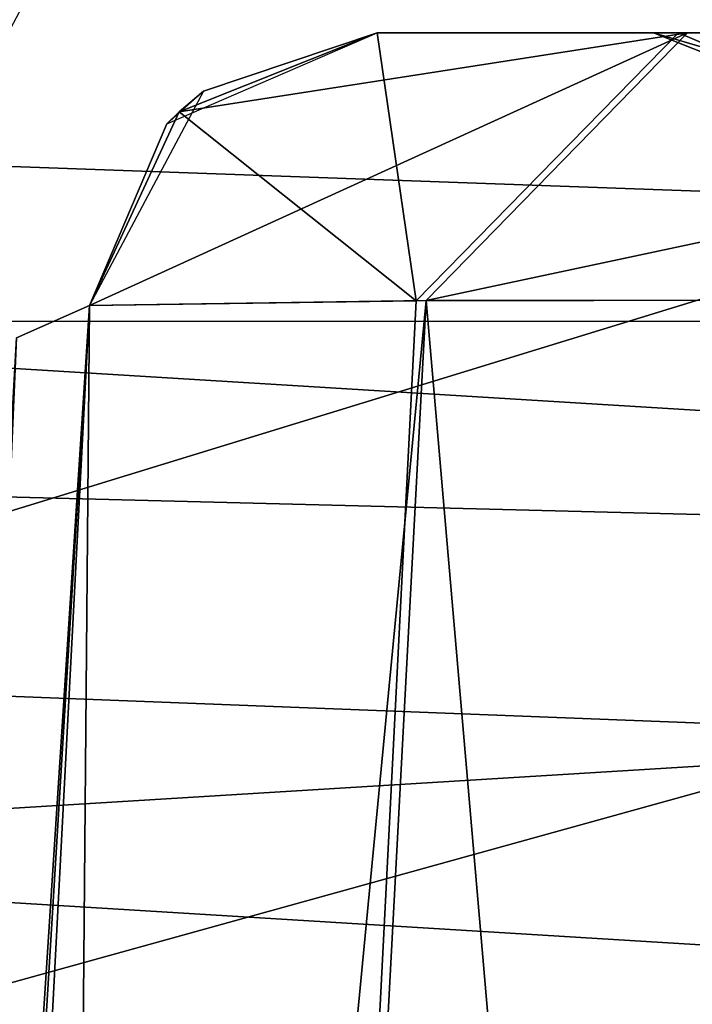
# Model space of a CAD drawing. Header units: inches. Extents: x -9.7 to 9.7, y -1.6 to 4.3.
# Tile 13 of 256: x -8.9872 to -8.9055, y -0.7231 to -0.6034. Entities that reach past the tile are written whole.
import ezdxf

# ---------------------------------------------------------------- set-up
doc = ezdxf.new("R2010")
doc.units = ezdxf.units.IN
doc.header["$LTSCALE"] = 81.481481
doc.header["$MEASUREMENT"] = 0
for name, color, linetype in [('1368', 7, 'CONTINUOUS'), ('1494', 7, 'CONTINUOUS'), ('1781', 7, 'CONTINUOUS'), ('1930', 7, 'CONTINUOUS'), ('1931', 7, 'CONTINUOUS'), ('2190', 7, 'CONTINUOUS'), ('2192', 7, 'CONTINUOUS'), ('2193', 7, 'CONTINUOUS'), ('2194', 7, 'CONTINUOUS'), ('2915', 7, 'CONTINUOUS'), ('2917', 7, 'CONTINUOUS'), ('2919', 7, 'CONTINUOUS'), ('2927', 7, 'CONTINUOUS'), ('2935', 7, 'CONTINUOUS'), ('2983', 7, 'CONTINUOUS'), ('2984', 7, 'CONTINUOUS'), ('3072', 7, 'CONTINUOUS'), ('3073', 7, 'CONTINUOUS'), ('3074', 7, 'CONTINUOUS'), ('4474', 7, 'CONTINUOUS'), ('4783', 7, 'CONTINUOUS'), ('4932', 7, 'CONTINUOUS'), ('4933', 7, 'CONTINUOUS'), ('5202', 7, 'CONTINUOUS'), ('5203', 7, 'CONTINUOUS'), ('5205', 7, 'CONTINUOUS'), ('5206', 7, 'CONTINUOUS'), ('5965', 7, 'CONTINUOUS'), ('5967', 7, 'CONTINUOUS'), ('5968', 7, 'CONTINUOUS'), ('5973', 7, 'CONTINUOUS'), ('5981', 7, 'CONTINUOUS'), ('6047', 7, 'CONTINUOUS'), ('6048', 7, 'CONTINUOUS'), ('6139', 7, 'CONTINUOUS'), ('6140', 7, 'CONTINUOUS'), ('6141', 7, 'CONTINUOUS'), ('6142', 7, 'CONTINUOUS'), ('9434', 7, 'CONTINUOUS'), ('9437', 7, 'CONTINUOUS'), ('9458', 7, 'CONTINUOUS')]:
    doc.layers.add(name, color=color, linetype=linetype)

msp = doc.modelspace()

# ---------------------------------------------------------------- linework, layer by layer
at = {"layer": '1368', "linetype": 'Continuous'}
for points in [[(-9.08179, -0.64005, 11.98), (-8.552, -0.64005, 11.98), (-8.552, -0.67253, 12.03625), (-9.08179, -0.64005, 11.98)], [(-9.08179, -0.65907, 12.02593), (-9.08179, -0.64005, 11.98), (-8.552, -0.67253, 12.03625), (-9.08179, -0.65907, 12.02593)], [(-9.08179, -0.705, 12.04495), (-9.08179, -0.65907, 12.02593), (-8.552, -0.67253, 12.03625), (-9.08179, -0.705, 12.04495)], [(-8.552, -0.73747, 12.03625), (-9.08179, -0.705, 12.04495), (-8.552, -0.67253, 12.03625), (-8.552, -0.73747, 12.03625)], [(-9.08179, -0.75093, 12.02593), (-9.08179, -0.705, 12.04495), (-8.552, -0.73747, 12.03625), (-9.08179, -0.75093, 12.02593)]]:
    msp.add_3dface(points, dxfattribs=at)
at = {"layer": '1494', "linetype": 'Continuous'}
for points in [[(-8.91021, -0.605, 10.22753), (-8.91021, -0.605, 8.53247), (-8.94379, -0.605, 8.53247), (-8.91021, -0.605, 10.22753)], [(-8.94379, -0.605, 10.22753), (-8.91021, -0.605, 10.22753), (-8.94379, -0.605, 8.53247), (-8.94379, -0.605, 10.22753)], [(-8.94379, -0.605, 5.25065), (-8.94379, -0.605, 6.22753), (-8.91021, -0.605, 6.22753), (-8.94379, -0.605, 5.25065)], [(-8.9061, -0.605, 5.07782), (-8.94379, -0.605, 5.25065), (-8.91021, -0.605, 5.25426), (-8.9061, -0.605, 5.07782)], [(-8.91021, -0.605, 5.25426), (-8.94379, -0.605, 5.25065), (-8.91021, -0.605, 6.22753), (-8.91021, -0.605, 5.25426)], [(-8.91021, -0.605, 13.50574), (-8.91021, -0.605, 12.53247), (-8.94379, -0.605, 12.53247), (-8.91021, -0.605, 13.50574)], [(-8.9072, -0.605, 13.67981), (-8.91021, -0.605, 13.50574), (-8.94379, -0.605, 12.53247), (-8.9072, -0.605, 13.67981)], [(-8.94379, -0.605, 13.50935), (-8.9072, -0.605, 13.67981), (-8.94379, -0.605, 12.53247), (-8.94379, -0.605, 13.50935)], [(-8.82724, -0.605, 5.01554), (-8.9061, -0.605, 5.07782), (-8.91021, -0.605, 5.25426), (-8.82724, -0.605, 5.01554)], [(-8.87573, -0.605, 13.66501), (-8.91021, -0.605, 13.50574), (-8.9072, -0.605, 13.67981), (-8.87573, -0.605, 13.66501)], [(-8.80769, -0.605, 13.81638), (-8.87573, -0.605, 13.66501), (-8.9072, -0.605, 13.67981), (-8.80769, -0.605, 13.81638)], [(-8.78499, -0.605, 4.92433), (-8.9061, -0.605, 5.07782), (-8.82724, -0.605, 5.01554), (-8.78499, -0.605, 4.92433)]]:
    msp.add_3dface(points, dxfattribs=at)
at = {"layer": '1781', "linetype": 'Continuous'}
for points in [[(-8.97874, -0.63817, 5.25065), (-9.02775, -1.57343, 5.20163), (-9.02775, -1.57343, 6.01564), (-8.97874, -0.63817, 5.25065)], [(-8.97874, -0.63817, 6.21444), (-8.97874, -0.63817, 5.25065), (-9.02775, -1.57343, 6.01564), (-8.97874, -0.63817, 6.21444)], [(-9.02775, -1.57343, 12.74436), (-9.02775, -1.57343, 13.55837), (-8.97874, -0.63817, 13.50935), (-9.02775, -1.57343, 12.74436)], [(-8.97874, -0.63817, 12.54556), (-9.02775, -1.57343, 12.74436), (-8.97874, -0.63817, 13.50935), (-8.97874, -0.63817, 12.54556)], [(-9.02775, -1.57343, 8.74436), (-9.02775, -1.57343, 10.01564), (-8.97874, -0.63817, 8.54556), (-9.02775, -1.57343, 8.74436)], [(-8.97874, -0.63817, 8.54556), (-9.02775, -1.57343, 10.01564), (-8.97874, -0.63817, 10.21444), (-8.97874, -0.63817, 8.54556)]]:
    msp.add_3dface(points, dxfattribs=at)
at = {"layer": '1930', "linetype": 'Continuous'}
for points in [[(-9.02775, -1.57343, 5.20163), (-8.97874, -0.63817, 5.25065), (-8.93784, -0.63757, 5.06327), (-9.02775, -1.57343, 5.20163)], [(-9.02775, -1.57343, 5.20163), (-8.93784, -0.63757, 5.06327), (-8.98771, -1.57292, 5.01611), (-9.02775, -1.57343, 5.20163)], [(-8.98771, -1.57292, 5.01611), (-8.93784, -0.63757, 5.06327), (-8.85715, -1.5728, 4.8491), (-8.98771, -1.57292, 5.01611)], [(-8.93784, -0.63757, 5.06327), (-8.80651, -0.63743, 4.89685), (-8.85715, -1.5728, 4.8491), (-8.93784, -0.63757, 5.06327)]]:
    msp.add_3dface(points, dxfattribs=at)
at = {"layer": '1931', "linetype": 'Continuous'}
for points in [[(-8.98686, -1.57292, 13.74574), (-8.85553, -1.5728, 13.91217), (-8.83117, -0.63741, 13.84237), (-8.98686, -1.57292, 13.74574)], [(-8.93905, -0.63758, 13.69406), (-8.98686, -1.57292, 13.74574), (-8.83117, -0.63741, 13.84237), (-8.93905, -0.63758, 13.69406)], [(-8.97874, -0.63817, 13.50935), (-8.98686, -1.57292, 13.74574), (-8.93905, -0.63758, 13.69406), (-8.97874, -0.63817, 13.50935)], [(-8.97874, -0.63817, 13.50935), (-9.02775, -1.57343, 13.55837), (-8.98686, -1.57292, 13.74574), (-8.97874, -0.63817, 13.50935)]]:
    msp.add_3dface(points, dxfattribs=at)
at = {"layer": '2190', "linetype": 'Continuous'}
for points in [[(-8.82724, -0.605, 5.01554), (-8.91021, -0.605, 5.25426), (-8.79987, -0.63743, 5.03721), (-8.82724, -0.605, 5.01554)], [(-8.79987, -0.63743, 5.03721), (-8.91021, -0.605, 5.25426), (-8.88612, -0.61461, 5.25426), (-8.79987, -0.63743, 5.03721)]]:
    msp.add_3dface(points, dxfattribs=at)
at = {"layer": '2192', "linetype": 'Continuous'}
for points in [[(-8.91021, -0.605, 12.53247), (-8.91021, -0.605, 13.50574), (-8.88612, -0.61461, 13.50574), (-8.91021, -0.605, 12.53247)], [(-8.88612, -0.61461, 12.53249), (-8.91021, -0.605, 12.53247), (-8.88612, -0.61461, 13.50574), (-8.88612, -0.61461, 12.53249)]]:
    msp.add_3dface(points, dxfattribs=at)
at = {"layer": '2193', "linetype": 'Continuous'}
for points in [[(-8.91021, -0.605, 8.53247), (-8.91021, -0.605, 10.22753), (-8.88612, -0.61461, 10.22751), (-8.91021, -0.605, 8.53247)], [(-8.88612, -0.61461, 8.53249), (-8.91021, -0.605, 8.53247), (-8.88612, -0.61461, 10.22751), (-8.88612, -0.61461, 8.53249)]]:
    msp.add_3dface(points, dxfattribs=at)
at = {"layer": '2194', "linetype": 'Continuous'}
msp.add_3dface([(-8.91021, -0.605, 13.50574), (-8.87573, -0.605, 13.66501), (-8.88612, -0.61461, 13.50574), (-8.91021, -0.605, 13.50574)], dxfattribs=at)
at = {"layer": '2915', "linetype": 'Continuous'}
for points in [[(-8.94379, -0.605, 6.22753), (-8.96788, -0.61461, 5.25065), (-8.96935, -0.6161, 6.22315), (-8.94379, -0.605, 6.22753)], [(-8.94379, -0.605, 6.22753), (-8.94379, -0.605, 5.25065), (-8.96788, -0.61461, 5.25065), (-8.94379, -0.605, 6.22753)], [(-8.96788, -0.61461, 5.25065), (-8.97874, -0.63817, 5.25065), (-8.96935, -0.6161, 6.22315), (-8.96788, -0.61461, 5.25065)], [(-8.97874, -0.63817, 5.25065), (-8.97874, -0.63817, 6.21444), (-8.96935, -0.6161, 6.22315), (-8.97874, -0.63817, 5.25065)]]:
    msp.add_3dface(points, dxfattribs=at)
at = {"layer": '2917', "linetype": 'Continuous'}
for points in [[(-8.96788, -0.61461, 13.50935), (-8.94379, -0.605, 13.50935), (-8.96491, -0.61209, 12.53527), (-8.96788, -0.61461, 13.50935)], [(-8.94379, -0.605, 13.50935), (-8.94379, -0.605, 12.53247), (-8.96491, -0.61209, 12.53527), (-8.94379, -0.605, 13.50935)], [(-8.97874, -0.63817, 12.54556), (-8.96788, -0.61461, 13.50935), (-8.96491, -0.61209, 12.53527), (-8.97874, -0.63817, 12.54556)], [(-8.97874, -0.63817, 12.54556), (-8.97874, -0.63817, 13.50935), (-8.96788, -0.61461, 13.50935), (-8.97874, -0.63817, 12.54556)]]:
    msp.add_3dface(points, dxfattribs=at)
at = {"layer": '2919', "linetype": 'Continuous'}
for points in [[(-8.96935, -0.6161, 10.22315), (-8.94379, -0.605, 10.22753), (-8.96491, -0.61209, 8.53527), (-8.96935, -0.6161, 10.22315)], [(-8.94379, -0.605, 10.22753), (-8.94379, -0.605, 8.53247), (-8.96491, -0.61209, 8.53527), (-8.94379, -0.605, 10.22753)], [(-8.97874, -0.63817, 8.54556), (-8.96935, -0.6161, 10.22315), (-8.96491, -0.61209, 8.53527), (-8.97874, -0.63817, 8.54556)], [(-8.97874, -0.63817, 8.54556), (-8.97874, -0.63817, 10.21444), (-8.96935, -0.6161, 10.22315), (-8.97874, -0.63817, 8.54556)]]:
    msp.add_3dface(points, dxfattribs=at)
at = {"layer": '2927', "linetype": 'Continuous'}
for points in [[(-8.93616, -0.42104, 12.46907), (-9.072, -0.42104, 12.46907), (-9.0087, -0.64284, 12.51622), (-8.93616, -0.42104, 12.46907)], [(-8.98302, -0.59442, 12.50593), (-8.93616, -0.42104, 12.46907), (-9.0087, -0.64284, 12.51622), (-8.98302, -0.59442, 12.50593)]]:
    msp.add_3dface(points, dxfattribs=at)
at = {"layer": '2935', "linetype": 'Continuous'}
for points in [[(-8.93616, -0.42104, 8.46907), (-9.072, -0.42104, 8.46907), (-9.0087, -0.64284, 8.51622), (-8.93616, -0.42104, 8.46907)], [(-8.98302, -0.59442, 8.50593), (-8.93616, -0.42104, 8.46907), (-9.0087, -0.64284, 8.51622), (-8.98302, -0.59442, 8.50593)]]:
    msp.add_3dface(points, dxfattribs=at)
at = {"layer": '2983', "linetype": 'Continuous'}
for points in [[(-8.97874, -0.63817, 5.25065), (-8.9061, -0.605, 5.07782), (-8.93784, -0.63757, 5.06327), (-8.97874, -0.63817, 5.25065)], [(-8.9061, -0.605, 5.07782), (-8.97874, -0.63817, 5.25065), (-8.96788, -0.61461, 5.25065), (-8.9061, -0.605, 5.07782)], [(-8.94379, -0.605, 5.25065), (-8.9061, -0.605, 5.07782), (-8.96788, -0.61461, 5.25065), (-8.94379, -0.605, 5.25065)], [(-8.9061, -0.605, 5.07782), (-8.78499, -0.605, 4.92433), (-8.93784, -0.63757, 5.06327), (-8.9061, -0.605, 5.07782)], [(-8.78499, -0.605, 4.92433), (-8.80651, -0.63743, 4.89685), (-8.93784, -0.63757, 5.06327), (-8.78499, -0.605, 4.92433)]]:
    msp.add_3dface(points, dxfattribs=at)
at = {"layer": '2984', "linetype": 'Continuous'}
for points in [[(-8.93905, -0.63758, 13.69406), (-8.94379, -0.605, 13.50935), (-8.96788, -0.61461, 13.50935), (-8.93905, -0.63758, 13.69406)], [(-8.9072, -0.605, 13.67981), (-8.94379, -0.605, 13.50935), (-8.93905, -0.63758, 13.69406), (-8.9072, -0.605, 13.67981)], [(-8.9072, -0.605, 13.67981), (-8.93905, -0.63758, 13.69406), (-8.83117, -0.63741, 13.84237), (-8.9072, -0.605, 13.67981)], [(-8.80769, -0.605, 13.81638), (-8.9072, -0.605, 13.67981), (-8.83117, -0.63741, 13.84237), (-8.80769, -0.605, 13.81638)], [(-8.97874, -0.63817, 13.50935), (-8.93905, -0.63758, 13.69406), (-8.96788, -0.61461, 13.50935), (-8.97874, -0.63817, 13.50935)]]:
    msp.add_3dface(points, dxfattribs=at)
at = {"layer": '3072', "linetype": 'Continuous'}
for points in [[(-8.97874, -0.63817, 10.21444), (-9.02775, -1.57343, 10.01564), (-9.03925, -1.56911, 10.04074), (-8.97874, -0.63817, 10.21444)], [(-8.97874, -0.63817, 10.21444), (-9.03925, -1.56911, 10.04074), (-8.98763, -0.64209, 10.23508), (-8.97874, -0.63817, 10.21444)]]:
    msp.add_3dface(points, dxfattribs=at)
at = {"layer": '3073', "linetype": 'Continuous'}
for points in [[(-8.97874, -0.63817, 6.21444), (-9.02775, -1.57343, 6.01564), (-9.03555, -1.56962, 6.0372), (-8.97874, -0.63817, 6.21444)], [(-8.98763, -0.64209, 6.23508), (-8.97874, -0.63817, 6.21444), (-9.03555, -1.56962, 6.0372), (-8.98763, -0.64209, 6.23508)]]:
    msp.add_3dface(points, dxfattribs=at)
at = {"layer": '3074', "linetype": 'Continuous'}
msp.add_3dface([(-9.02775, -1.57343, 8.74436), (-8.97874, -0.63817, 8.54556), (-8.98763, -0.64209, 8.52492), (-9.02775, -1.57343, 8.74436)], dxfattribs=at)
at = {"layer": '4474', "linetype": 'Continuous'}
for points in [[(-8.91021, -0.605, 0.84753), (-8.91021, -0.605, -0.84753), (-8.94379, -0.605, -0.84753), (-8.91021, -0.605, 0.84753)], [(-8.94379, -0.605, 0.84753), (-8.91021, -0.605, 0.84753), (-8.94379, -0.605, -0.84753), (-8.94379, -0.605, 0.84753)], [(-8.94379, -0.605, -4.12935), (-8.94379, -0.605, -3.15247), (-8.91021, -0.605, -3.15247), (-8.94379, -0.605, -4.12935)], [(-8.9061, -0.605, -4.30218), (-8.94379, -0.605, -4.12935), (-8.91021, -0.605, -4.12574), (-8.9061, -0.605, -4.30218)], [(-8.91021, -0.605, -4.12574), (-8.94379, -0.605, -4.12935), (-8.91021, -0.605, -3.15247), (-8.91021, -0.605, -4.12574)], [(-8.91021, -0.605, 4.12574), (-8.91021, -0.605, 3.15247), (-8.94379, -0.605, 3.15247), (-8.91021, -0.605, 4.12574)], [(-8.9072, -0.605, 4.29981), (-8.91021, -0.605, 4.12574), (-8.94379, -0.605, 3.15247), (-8.9072, -0.605, 4.29981)], [(-8.94379, -0.605, 4.12935), (-8.9072, -0.605, 4.29981), (-8.94379, -0.605, 3.15247), (-8.94379, -0.605, 4.12935)], [(-8.82724, -0.605, -4.36446), (-8.9061, -0.605, -4.30218), (-8.91021, -0.605, -4.12574), (-8.82724, -0.605, -4.36446)], [(-8.87573, -0.605, 4.28501), (-8.91021, -0.605, 4.12574), (-8.9072, -0.605, 4.29981), (-8.87573, -0.605, 4.28501)], [(-8.80769, -0.605, 4.43638), (-8.87573, -0.605, 4.28501), (-8.9072, -0.605, 4.29981), (-8.80769, -0.605, 4.43638)], [(-8.78499, -0.605, -4.45567), (-8.9061, -0.605, -4.30218), (-8.82724, -0.605, -4.36446), (-8.78499, -0.605, -4.45567)]]:
    msp.add_3dface(points, dxfattribs=at)
at = {"layer": '4783', "linetype": 'Continuous'}
for points in [[(-8.97874, -0.63817, -4.12935), (-9.02775, -1.57343, -4.17837), (-9.02775, -1.57343, -3.36436), (-8.97874, -0.63817, -4.12935)], [(-8.97874, -0.63817, -3.16556), (-8.97874, -0.63817, -4.12935), (-9.02775, -1.57343, -3.36436), (-8.97874, -0.63817, -3.16556)], [(-9.02775, -1.57343, 3.36436), (-9.02775, -1.57343, 4.17837), (-8.97874, -0.63817, 4.12935), (-9.02775, -1.57343, 3.36436)], [(-8.97874, -0.63817, 3.16556), (-9.02775, -1.57343, 3.36436), (-8.97874, -0.63817, 4.12935), (-8.97874, -0.63817, 3.16556)], [(-9.02775, -1.57343, -0.63564), (-9.02775, -1.57343, 0.63564), (-8.97874, -0.63817, -0.83444), (-9.02775, -1.57343, -0.63564)], [(-8.97874, -0.63817, -0.83444), (-9.02775, -1.57343, 0.63564), (-8.97874, -0.63817, 0.83444), (-8.97874, -0.63817, -0.83444)]]:
    msp.add_3dface(points, dxfattribs=at)
at = {"layer": '4932', "linetype": 'Continuous'}
for points in [[(-9.02775, -1.57343, -4.17837), (-8.97874, -0.63817, -4.12935), (-8.93784, -0.63757, -4.31673), (-9.02775, -1.57343, -4.17837)], [(-9.02775, -1.57343, -4.17837), (-8.93784, -0.63757, -4.31673), (-8.98771, -1.57292, -4.36389), (-9.02775, -1.57343, -4.17837)], [(-8.98771, -1.57292, -4.36389), (-8.93784, -0.63757, -4.31673), (-8.85715, -1.5728, -4.5309), (-8.98771, -1.57292, -4.36389)], [(-8.93784, -0.63757, -4.31673), (-8.80651, -0.63743, -4.48315), (-8.85715, -1.5728, -4.5309), (-8.93784, -0.63757, -4.31673)]]:
    msp.add_3dface(points, dxfattribs=at)
at = {"layer": '4933', "linetype": 'Continuous'}
for points in [[(-8.98686, -1.57292, 4.36574), (-8.85553, -1.5728, 4.53217), (-8.83117, -0.63741, 4.46237), (-8.98686, -1.57292, 4.36574)], [(-8.93905, -0.63758, 4.31406), (-8.98686, -1.57292, 4.36574), (-8.83117, -0.63741, 4.46237), (-8.93905, -0.63758, 4.31406)], [(-8.97874, -0.63817, 4.12935), (-8.98686, -1.57292, 4.36574), (-8.93905, -0.63758, 4.31406), (-8.97874, -0.63817, 4.12935)], [(-8.97874, -0.63817, 4.12935), (-9.02775, -1.57343, 4.17837), (-8.98686, -1.57292, 4.36574), (-8.97874, -0.63817, 4.12935)]]:
    msp.add_3dface(points, dxfattribs=at)
at = {"layer": '5202', "linetype": 'Continuous'}
for points in [[(-8.91021, -0.605, -4.12574), (-8.91021, -0.605, -3.15247), (-8.88612, -0.61461, -3.15249), (-8.91021, -0.605, -4.12574)], [(-8.88612, -0.61461, -4.12574), (-8.91021, -0.605, -4.12574), (-8.88612, -0.61461, -3.15249), (-8.88612, -0.61461, -4.12574)]]:
    msp.add_3dface(points, dxfattribs=at)
at = {"layer": '5203', "linetype": 'Continuous'}
for points in [[(-8.82724, -0.605, -4.36446), (-8.91021, -0.605, -4.12574), (-8.79987, -0.63743, -4.34279), (-8.82724, -0.605, -4.36446)], [(-8.79987, -0.63743, -4.34279), (-8.91021, -0.605, -4.12574), (-8.88612, -0.61461, -4.12574), (-8.79987, -0.63743, -4.34279)]]:
    msp.add_3dface(points, dxfattribs=at)
at = {"layer": '5205', "linetype": 'Continuous'}
for points in [[(-8.91021, -0.605, -0.84753), (-8.91021, -0.605, 0.84753), (-8.88612, -0.61461, 0.84751), (-8.91021, -0.605, -0.84753)], [(-8.88612, -0.61461, -0.84751), (-8.91021, -0.605, -0.84753), (-8.88612, -0.61461, 0.84751), (-8.88612, -0.61461, -0.84751)]]:
    msp.add_3dface(points, dxfattribs=at)
at = {"layer": '5206', "linetype": 'Continuous'}
msp.add_3dface([(-8.91021, -0.605, 4.12574), (-8.87573, -0.605, 4.28501), (-8.88612, -0.61461, 4.12574), (-8.91021, -0.605, 4.12574)], dxfattribs=at)
at = {"layer": '5965', "linetype": 'Continuous'}
for points in [[(-8.94379, -0.605, -3.15247), (-8.96788, -0.61461, -4.12935), (-8.96935, -0.6161, -3.15685), (-8.94379, -0.605, -3.15247)], [(-8.94379, -0.605, -3.15247), (-8.94379, -0.605, -4.12935), (-8.96788, -0.61461, -4.12935), (-8.94379, -0.605, -3.15247)], [(-8.96788, -0.61461, -4.12935), (-8.97874, -0.63817, -4.12935), (-8.96935, -0.6161, -3.15685), (-8.96788, -0.61461, -4.12935)], [(-8.97874, -0.63817, -4.12935), (-8.97874, -0.63817, -3.16556), (-8.96935, -0.6161, -3.15685), (-8.97874, -0.63817, -4.12935)]]:
    msp.add_3dface(points, dxfattribs=at)
at = {"layer": '5967', "linetype": 'Continuous'}
for points in [[(-8.96788, -0.61461, 4.12935), (-8.94379, -0.605, 4.12935), (-8.96491, -0.61209, 3.15527), (-8.96788, -0.61461, 4.12935)], [(-8.94379, -0.605, 4.12935), (-8.94379, -0.605, 3.15247), (-8.96491, -0.61209, 3.15527), (-8.94379, -0.605, 4.12935)], [(-8.97874, -0.63817, 3.16556), (-8.96788, -0.61461, 4.12935), (-8.96491, -0.61209, 3.15527), (-8.97874, -0.63817, 3.16556)], [(-8.97874, -0.63817, 3.16556), (-8.97874, -0.63817, 4.12935), (-8.96788, -0.61461, 4.12935), (-8.97874, -0.63817, 3.16556)]]:
    msp.add_3dface(points, dxfattribs=at)
at = {"layer": '5968', "linetype": 'Continuous'}
for points in [[(-8.96935, -0.6161, 0.84315), (-8.94379, -0.605, 0.84753), (-8.96491, -0.61209, -0.84473), (-8.96935, -0.6161, 0.84315)], [(-8.94379, -0.605, 0.84753), (-8.94379, -0.605, -0.84753), (-8.96491, -0.61209, -0.84473), (-8.94379, -0.605, 0.84753)], [(-8.97874, -0.63817, -0.83444), (-8.96935, -0.6161, 0.84315), (-8.96491, -0.61209, -0.84473), (-8.97874, -0.63817, -0.83444)], [(-8.97874, -0.63817, -0.83444), (-8.97874, -0.63817, 0.83444), (-8.96935, -0.6161, 0.84315), (-8.97874, -0.63817, -0.83444)]]:
    msp.add_3dface(points, dxfattribs=at)
at = {"layer": '5973', "linetype": 'Continuous'}
for points in [[(-8.93616, -0.42104, 3.08907), (-9.072, -0.42104, 3.08907), (-9.0087, -0.64284, 3.13622), (-8.93616, -0.42104, 3.08907)], [(-8.98302, -0.59442, 3.12593), (-8.93616, -0.42104, 3.08907), (-9.0087, -0.64284, 3.13622), (-8.98302, -0.59442, 3.12593)]]:
    msp.add_3dface(points, dxfattribs=at)
at = {"layer": '5981', "linetype": 'Continuous'}
for points in [[(-8.93616, -0.42104, -0.91093), (-9.072, -0.42104, -0.91093), (-9.0087, -0.64284, -0.86378), (-8.93616, -0.42104, -0.91093)], [(-8.98302, -0.59442, -0.87407), (-8.93616, -0.42104, -0.91093), (-9.0087, -0.64284, -0.86378), (-8.98302, -0.59442, -0.87407)]]:
    msp.add_3dface(points, dxfattribs=at)
at = {"layer": '6047', "linetype": 'Continuous'}
for points in [[(-8.97874, -0.63817, -4.12935), (-8.9061, -0.605, -4.30218), (-8.93784, -0.63757, -4.31673), (-8.97874, -0.63817, -4.12935)], [(-8.9061, -0.605, -4.30218), (-8.97874, -0.63817, -4.12935), (-8.96788, -0.61461, -4.12935), (-8.9061, -0.605, -4.30218)], [(-8.94379, -0.605, -4.12935), (-8.9061, -0.605, -4.30218), (-8.96788, -0.61461, -4.12935), (-8.94379, -0.605, -4.12935)], [(-8.9061, -0.605, -4.30218), (-8.78499, -0.605, -4.45567), (-8.93784, -0.63757, -4.31673), (-8.9061, -0.605, -4.30218)], [(-8.78499, -0.605, -4.45567), (-8.80651, -0.63743, -4.48315), (-8.93784, -0.63757, -4.31673), (-8.78499, -0.605, -4.45567)]]:
    msp.add_3dface(points, dxfattribs=at)
at = {"layer": '6048', "linetype": 'Continuous'}
for points in [[(-8.93905, -0.63758, 4.31406), (-8.94379, -0.605, 4.12935), (-8.96788, -0.61461, 4.12935), (-8.93905, -0.63758, 4.31406)], [(-8.9072, -0.605, 4.29981), (-8.94379, -0.605, 4.12935), (-8.93905, -0.63758, 4.31406), (-8.9072, -0.605, 4.29981)], [(-8.9072, -0.605, 4.29981), (-8.93905, -0.63758, 4.31406), (-8.83117, -0.63741, 4.46237), (-8.9072, -0.605, 4.29981)], [(-8.80769, -0.605, 4.43638), (-8.9072, -0.605, 4.29981), (-8.83117, -0.63741, 4.46237), (-8.80769, -0.605, 4.43638)], [(-8.97874, -0.63817, 4.12935), (-8.93905, -0.63758, 4.31406), (-8.96788, -0.61461, 4.12935), (-8.97874, -0.63817, 4.12935)]]:
    msp.add_3dface(points, dxfattribs=at)
at = {"layer": '6139', "linetype": 'Continuous'}
msp.add_3dface([(-9.02775, -1.57343, 3.36436), (-8.97874, -0.63817, 3.16556), (-8.98763, -0.64209, 3.14492), (-9.02775, -1.57343, 3.36436)], dxfattribs=at)
at = {"layer": '6140', "linetype": 'Continuous'}
for points in [[(-8.97874, -0.63817, 0.83444), (-9.02775, -1.57343, 0.63564), (-9.03925, -1.56911, 0.66074), (-8.97874, -0.63817, 0.83444)], [(-8.97874, -0.63817, 0.83444), (-9.03925, -1.56911, 0.66074), (-8.98763, -0.64209, 0.85508), (-8.97874, -0.63817, 0.83444)]]:
    msp.add_3dface(points, dxfattribs=at)
at = {"layer": '6141', "linetype": 'Continuous'}
for points in [[(-8.97874, -0.63817, -3.16556), (-9.02775, -1.57343, -3.36436), (-9.03555, -1.56962, -3.3428), (-8.97874, -0.63817, -3.16556)], [(-8.98763, -0.64209, -3.14492), (-8.97874, -0.63817, -3.16556), (-9.03555, -1.56962, -3.3428), (-8.98763, -0.64209, -3.14492)]]:
    msp.add_3dface(points, dxfattribs=at)
at = {"layer": '6142', "linetype": 'Continuous'}
msp.add_3dface([(-9.02775, -1.57343, -0.63564), (-8.97874, -0.63817, -0.83444), (-8.98763, -0.64209, -0.85508), (-9.02775, -1.57343, -0.63564)], dxfattribs=at)
at = {"layer": '9434', "linetype": 'Continuous'}
for points in [[(-8.31947, -1.5052, 16.70574), (-8.31947, 0.90917, 16.70574), (-9.03935, 0.90917, 15.46326), (-8.31947, -1.5052, 16.70574)], [(-8.31947, -1.5052, 16.70574), (-9.03935, 0.90917, 15.46326), (-8.56307, -1.53172, 16.38629), (-8.31947, -1.5052, 16.70574)], [(-8.56307, -1.53172, 16.38629), (-9.03935, 0.90917, 15.46326), (-8.77442, -1.55825, 16.04464), (-8.56307, -1.53172, 16.38629)], [(-8.77442, -1.55825, 16.04464), (-9.03935, 0.90917, 15.46326), (-8.99303, -1.58315, 15.58434), (-8.77442, -1.55825, 16.04464)]]:
    msp.add_3dface(points, dxfattribs=at)
at = {"layer": '9437', "linetype": 'Continuous'}
for points in [[(-8.82171, -1.58258, 15.50778), (-8.97911, -1.59083, 15.02499), (-8.85656, -0.55808, 15.41724), (-8.82171, -1.58258, 15.50778)], [(-8.85656, -0.55808, 15.41724), (-8.97911, -1.59083, 15.02499), (-8.86619, -0.62565, 15.39098), (-8.85656, -0.55808, 15.41724)], [(-8.86619, -0.62565, 15.39098), (-8.97911, -1.59083, 15.02499), (-8.87813, -0.68995, 15.35759), (-8.86619, -0.62565, 15.39098)], [(-8.87813, -0.68995, 15.35759), (-8.97911, -1.59083, 15.02499), (-8.89188, -0.74925, 15.3179), (-8.87813, -0.68995, 15.35759)]]:
    msp.add_3dface(points, dxfattribs=at)
at = {"layer": '9458', "linetype": 'Continuous'}
for points in [[(-9.04139, -0.61938, 15.45784), (-9.0317, -0.55282, 15.48422), (-8.85656, -0.55808, 15.41724), (-9.04139, -0.61938, 15.45784)], [(-9.04139, -0.61938, 15.45784), (-8.85656, -0.55808, 15.41724), (-8.86619, -0.62565, 15.39098), (-9.04139, -0.61938, 15.45784)], [(-9.05348, -0.68313, 15.42413), (-9.04139, -0.61938, 15.45784), (-8.86619, -0.62565, 15.39098), (-9.05348, -0.68313, 15.42413)], [(-9.05348, -0.68313, 15.42413), (-8.86619, -0.62565, 15.39098), (-8.87813, -0.68995, 15.35759), (-9.05348, -0.68313, 15.42413)], [(-9.06757, -0.74243, 15.38363), (-9.05348, -0.68313, 15.42413), (-8.87813, -0.68995, 15.35759), (-9.06757, -0.74243, 15.38363)], [(-9.06757, -0.74243, 15.38363), (-8.87813, -0.68995, 15.35759), (-8.89188, -0.74925, 15.3179), (-9.06757, -0.74243, 15.38363)]]:
    msp.add_3dface(points, dxfattribs=at)

doc.saveas('drawing.dxf')
